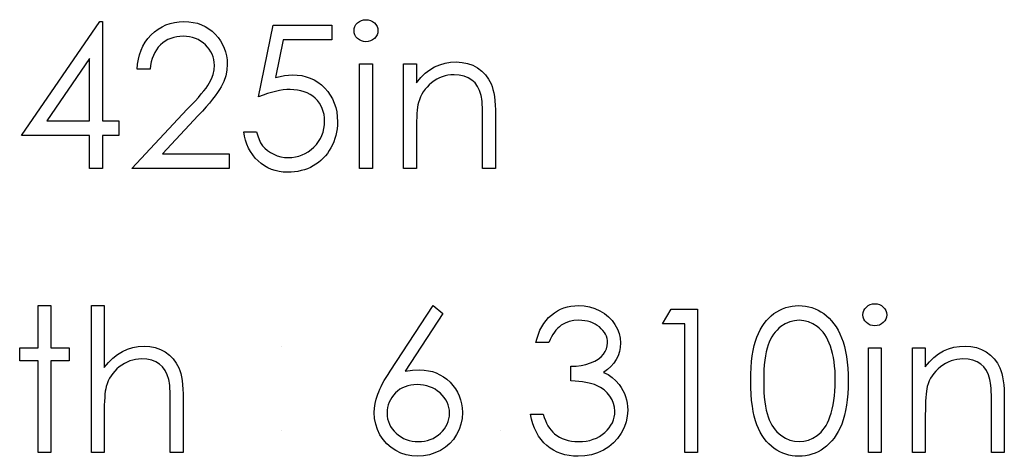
# Model space of a CAD drawing. Header units: inches. Extents: x 0.1 to 87.3, y 0.1 to 33.9.
# Tile 139 of 174: x 49.213 to 50.072, y 26.372 to 26.753. Entities that reach past the tile are written whole.
import ezdxf

# ---------------------------------------------------------------- set-up
doc = ezdxf.new("R2010")
doc.units = ezdxf.units.IN
doc.header["$MEASUREMENT"] = 0

msp = doc.modelspace()

# ---------------------------------------------------------------- linework, layer by layer
at = {"color": 7, "linetype": 'Continuous'}
for p, q in [((49.44146, 26.4686), (49.44146, 26.4686)), ((49.44146, 26.39488), (49.44146, 26.39488)), ((49.63217, 26.39488), (49.63217, 26.39488))]:
    msp.add_line(p, q, dxfattribs=at)
at = {"color": 7, "linetype": 'Continuous', "flags": 128}
for points in [[(49.28294, 26.75156), (49.28521, 26.75156), (49.28521, 26.75156), (49.28521, 26.66502), (49.28521, 26.66502), (49.29964, 26.66502), (49.29964, 26.66502), (49.29964, 26.6522), (49.29964, 26.6522), (49.28521, 26.6522), (49.28521, 26.6522), (49.28521, 26.62335), (49.28521, 26.62335), (49.274, 26.62335), (49.274, 26.62335), (49.274, 26.6522), (49.274, 26.6522), (49.2147, 26.6522), (49.2147, 26.6522), (49.28294, 26.75156)], [(49.32688, 26.70989), (49.31566, 26.70989), (49.31566, 26.70989), (49.31596, 26.71435), (49.31662, 26.7186), (49.31759, 26.72263), (49.31894, 26.72649), (49.32062, 26.73012), (49.32265, 26.73358), (49.32503, 26.73681), (49.32776, 26.73984), (49.33074, 26.74259), (49.33392, 26.74497), (49.33725, 26.74697), (49.34073, 26.74863), (49.34441, 26.7499), (49.34824, 26.75083), (49.35225, 26.75138), (49.35643, 26.75156), (49.35643, 26.75156), (49.36054, 26.75138), (49.36447, 26.75085), (49.36817, 26.75), (49.3717, 26.7488), (49.37501, 26.74722), (49.37811, 26.74532), (49.38104, 26.74309), (49.38375, 26.74049), (49.3862, 26.73766), (49.3883, 26.7347), (49.39011, 26.73162), (49.39158, 26.72844), (49.39271, 26.72511), (49.39354, 26.72166), (49.39401, 26.7181), (49.39419, 26.7144), (49.39419, 26.7144), (49.39386, 26.70919), (49.39289, 26.70416), (49.39128, 26.6993), (49.38901, 26.69459), (49.38755, 26.69219), (49.3858, 26.68956), (49.38375, 26.68673), (49.38139, 26.68372), (49.37871, 26.68047), (49.37576, 26.67704), (49.37248, 26.67341), (49.3689, 26.66955), (49.3689, 26.66955), (49.33762, 26.63617), (49.33762, 26.63617), (49.39579, 26.63617), (49.39579, 26.63617), (49.39579, 26.62335), (49.39579, 26.62335), (49.31086, 26.62335), (49.31086, 26.62335), (49.35933, 26.67508), (49.35933, 26.67508), (49.36286, 26.67879), (49.36607, 26.68224), (49.36895, 26.68545), (49.3715, 26.6884), (49.37373, 26.69113), (49.37566, 26.69359), (49.37724, 26.69582), (49.37851, 26.69779), (49.38047, 26.70155), (49.38187, 26.70541), (49.3827, 26.70934), (49.38297, 26.71339), (49.38297, 26.71339), (49.38285, 26.71595), (49.38247, 26.7184), (49.38187, 26.72076), (49.38102, 26.72304), (49.37989, 26.72524), (49.37854, 26.72732), (49.37696, 26.72932), (49.37511, 26.73125), (49.37308, 26.733), (49.37095, 26.73453), (49.36872, 26.73581), (49.36637, 26.73686), (49.36389, 26.73768), (49.36134, 26.73826), (49.35866, 26.73861), (49.35585, 26.73874), (49.35585, 26.73874), (49.35292, 26.73861), (49.35012, 26.73826), (49.34744, 26.73766), (49.34489, 26.73683), (49.34246, 26.73578), (49.34015, 26.73448), (49.33797, 26.73293), (49.33592, 26.73115), (49.33404, 26.72917), (49.33239, 26.72699), (49.33094, 26.72461), (49.32969, 26.72206), (49.32866, 26.7193), (49.32786, 26.71635), (49.32726, 26.71322), (49.32688, 26.70989)], [(49.51513, 26.75316), (49.51721, 26.75298), (49.51914, 26.75246), (49.52092, 26.75156), (49.52252, 26.75033), (49.52387, 26.74885), (49.52482, 26.7472), (49.5254, 26.74542), (49.5256, 26.74349), (49.5256, 26.74349), (49.5254, 26.74161), (49.52482, 26.73986), (49.52387, 26.73823), (49.52252, 26.73676), (49.52092, 26.73553), (49.51914, 26.73463), (49.51721, 26.7341), (49.51513, 26.73393), (49.51513, 26.73393), (49.51308, 26.7341), (49.5112, 26.73463), (49.50942, 26.73553), (49.50782, 26.73676), (49.50649, 26.73823), (49.50554, 26.73986), (49.50497, 26.74161), (49.50477, 26.74349), (49.50477, 26.74349), (49.50497, 26.74542), (49.50554, 26.7472), (49.50649, 26.74885), (49.50782, 26.75033), (49.50942, 26.75156), (49.5112, 26.75246), (49.51308, 26.75298), (49.51513, 26.75316)], [(49.48553, 26.74835), (49.48554, 26.73553), (49.48554, 26.73553), (49.44302, 26.73553), (49.44302, 26.73553), (49.43628, 26.70265), (49.43628, 26.70265), (49.44026, 26.7037), (49.44404, 26.70448), (49.44762, 26.70493), (49.45101, 26.70508), (49.45101, 26.70508), (49.45519, 26.70491), (49.45919, 26.70436), (49.463, 26.70345), (49.46663, 26.7022), (49.47006, 26.7006), (49.47329, 26.69862), (49.47635, 26.69629), (49.47923, 26.69359), (49.48183, 26.69061), (49.48408, 26.68745), (49.48601, 26.68407), (49.48756, 26.68052), (49.48879, 26.67674), (49.48964, 26.67275), (49.49017, 26.66857), (49.49034, 26.66419), (49.49034, 26.66419), (49.49024, 26.66114), (49.48999, 26.65813), (49.48954, 26.6552), (49.48892, 26.65232), (49.48811, 26.64952), (49.48714, 26.64679), (49.48596, 26.64411), (49.48463, 26.64148), (49.48316, 26.63898), (49.48153, 26.63662), (49.4798, 26.63442), (49.47795, 26.63237), (49.47594, 26.63046), (49.47382, 26.62871), (49.47159, 26.62711), (49.46921, 26.62565), (49.46673, 26.62435), (49.46415, 26.62325), (49.4615, 26.6223), (49.45874, 26.62152), (49.45589, 26.62092), (49.45293, 26.6205), (49.44988, 26.62022), (49.44675, 26.62015), (49.44675, 26.62015), (49.44302, 26.6203), (49.43944, 26.62077), (49.43601, 26.62152), (49.43273, 26.6226), (49.4296, 26.62398), (49.42662, 26.62568), (49.42376, 26.62766), (49.42108, 26.62996), (49.4186, 26.63252), (49.4164, 26.63524), (49.41445, 26.63815), (49.41274, 26.64125), (49.41132, 26.64451), (49.41016, 26.64797), (49.40926, 26.6516), (49.40861, 26.6554), (49.40861, 26.6554), (49.41983, 26.6554), (49.41983, 26.6554), (49.42073, 26.65185), (49.42188, 26.64867), (49.42331, 26.64581), (49.42499, 26.64331), (49.42697, 26.6411), (49.42925, 26.63913), (49.43182, 26.63735), (49.4347, 26.63582), (49.43776, 26.63457), (49.44091, 26.63369), (49.44412, 26.63314), (49.4474, 26.63297), (49.4474, 26.63297), (49.4506, 26.63312), (49.45368, 26.63354), (49.45666, 26.63424), (49.45952, 26.63524), (49.46225, 26.6365), (49.46488, 26.63807), (49.46738, 26.6399), (49.46979, 26.64203), (49.47196, 26.64436), (49.47387, 26.64684), (49.47547, 26.64947), (49.4768, 26.65222), (49.47782, 26.65513), (49.47855, 26.65816), (49.47897, 26.66134), (49.47913, 26.66467), (49.47913, 26.66467), (49.479, 26.66767), (49.47862, 26.67053), (49.47797, 26.67323), (49.47707, 26.67578), (49.47592, 26.67821), (49.47452, 26.68049), (49.47284, 26.68262), (49.47091, 26.6846), (49.46878, 26.6864), (49.46645, 26.68795), (49.46398, 26.68926), (49.46132, 26.69036), (49.45849, 26.69118), (49.45549, 26.69179), (49.45233, 26.69214), (49.44898, 26.69226), (49.44898, 26.69226), (49.44607, 26.69216), (49.44299, 26.69186), (49.43979, 26.69136), (49.43641, 26.69066), (49.4329, 26.68976), (49.42922, 26.68866), (49.42541, 26.68735), (49.42143, 26.68585), (49.42143, 26.68585), (49.43425, 26.74835), (49.43425, 26.74835), (49.48554, 26.74835)], [(49.274, 26.66502), (49.274, 26.7193), (49.274, 26.7193), (49.23674, 26.66502), (49.23674, 26.66502), (49.274, 26.66502)], [(49.50957, 26.7147), (49.52079, 26.7147), (49.52079, 26.7147), (49.52079, 26.62335), (49.52079, 26.62335), (49.50957, 26.62335), (49.50957, 26.62335), (49.50957, 26.7147)], [(49.54803, 26.7147), (49.55925, 26.7147), (49.55925, 26.7147), (49.55925, 26.69822), (49.55925, 26.69822), (49.56293, 26.70263), (49.56679, 26.70641), (49.57085, 26.70951), (49.5751, 26.71199), (49.57954, 26.71387), (49.58417, 26.71522), (49.589, 26.71602), (49.59401, 26.7163), (49.59401, 26.7163), (49.59907, 26.71597), (49.60382, 26.71502), (49.60828, 26.71339), (49.61244, 26.71114), (49.61619, 26.70834), (49.61945, 26.70508), (49.62215, 26.70138), (49.62433, 26.69722), (49.62523, 26.69489), (49.62601, 26.69224), (49.62666, 26.68931), (49.62721, 26.68605), (49.62761, 26.6825), (49.62791, 26.67864), (49.62811, 26.67446), (49.62816, 26.67), (49.62816, 26.67), (49.62816, 26.62335), (49.62816, 26.62335), (49.61695, 26.62335), (49.61695, 26.62335), (49.61695, 26.66632), (49.61695, 26.66632), (49.61692, 26.67005), (49.61687, 26.67346), (49.61677, 26.67654), (49.61662, 26.67932), (49.61642, 26.68174), (49.61619, 26.68385), (49.61592, 26.68565), (49.61562, 26.6871), (49.61562, 26.6871), (49.61434, 26.69131), (49.61256, 26.69497), (49.61031, 26.69805), (49.60758, 26.70057), (49.60438, 26.70255), (49.60072, 26.70395), (49.59661, 26.70481), (49.59206, 26.70508), (49.59206, 26.70508), (49.58935, 26.70498), (49.58672, 26.70466), (49.58414, 26.7041), (49.58166, 26.70335), (49.57924, 26.70235), (49.57688, 26.70118), (49.5746, 26.69975), (49.5724, 26.69812), (49.57032, 26.69632), (49.56844, 26.69444), (49.56674, 26.69244), (49.56521, 26.69033), (49.56389, 26.68813), (49.56273, 26.68583), (49.56176, 26.6834), (49.56098, 26.68089), (49.56098, 26.68089), (49.56058, 26.67904), (49.56023, 26.67684), (49.55993, 26.67431), (49.55968, 26.6714), (49.5595, 26.66817), (49.55935, 26.66459), (49.55928, 26.66066), (49.55925, 26.65638), (49.55925, 26.65638), (49.55925, 26.62335), (49.55925, 26.62335), (49.54804, 26.62335), (49.54804, 26.62335), (49.54804, 26.7147)], [(49.22912, 26.50385), (49.24034, 26.50385), (49.24034, 26.50385), (49.24034, 26.46699), (49.24034, 26.46699), (49.25637, 26.46699), (49.25637, 26.46699), (49.25637, 26.45578), (49.25637, 26.45578), (49.24034, 26.45578), (49.24034, 26.45578), (49.24034, 26.37565), (49.24034, 26.37565), (49.22913, 26.37565), (49.22913, 26.37565), (49.22913, 26.45578), (49.22913, 26.45578), (49.2131, 26.45578), (49.2131, 26.45578), (49.2131, 26.46699), (49.2131, 26.46699), (49.22913, 26.46699), (49.22913, 26.46699), (49.22913, 26.50385)], [(49.2756, 26.50385), (49.28682, 26.50385), (49.28682, 26.50385), (49.28682, 26.44974), (49.28682, 26.44974), (49.29052, 26.45417), (49.29443, 26.458), (49.29849, 26.46126), (49.30274, 26.46389), (49.30717, 26.46594), (49.31181, 26.46742), (49.31659, 26.4683), (49.32157, 26.4686), (49.32157, 26.4686), (49.32663, 26.46827), (49.33139, 26.46732), (49.33585, 26.46569), (49.34, 26.46344), (49.34376, 26.46063), (49.34701, 26.4574), (49.34972, 26.4537), (49.3519, 26.44957), (49.3528, 26.44724), (49.35357, 26.44458), (49.35423, 26.44165), (49.35478, 26.4384), (49.35518, 26.43482), (49.35548, 26.43096), (49.35568, 26.42678), (49.35573, 26.4223), (49.35573, 26.4223), (49.35573, 26.37565), (49.35573, 26.37565), (49.34451, 26.37565), (49.34451, 26.37565), (49.34451, 26.41862), (49.34451, 26.41862), (49.34448, 26.42235), (49.34443, 26.42575), (49.34433, 26.42883), (49.34418, 26.43161), (49.34401, 26.43404), (49.34378, 26.43614), (49.34351, 26.43795), (49.34321, 26.4394), (49.34321, 26.4394), (49.34186, 26.44361), (49.34005, 26.44726), (49.3378, 26.45034), (49.33507, 26.45287), (49.33189, 26.45485), (49.32826, 26.45625), (49.32415, 26.4571), (49.31959, 26.45738), (49.31959, 26.45738), (49.31689, 26.45728), (49.31426, 26.45695), (49.31168, 26.4564), (49.3092, 26.45565), (49.30677, 26.45465), (49.30445, 26.45347), (49.30217, 26.45204), (49.29996, 26.45042), (49.29789, 26.44861), (49.29601, 26.44674), (49.2943, 26.44473), (49.29278, 26.44263), (49.29145, 26.44043), (49.2903, 26.43812), (49.28932, 26.43569), (49.28855, 26.43319), (49.28855, 26.43319), (49.28814, 26.43136), (49.28779, 26.42918), (49.28749, 26.42665), (49.28724, 26.42375), (49.28707, 26.42052), (49.28692, 26.41691), (49.28684, 26.41298), (49.28682, 26.40868), (49.28682, 26.40868), (49.28682, 26.37565), (49.28682, 26.37565), (49.2756, 26.37565), (49.2756, 26.37565), (49.2756, 26.50385)], [(49.57368, 26.50385), (49.58232, 26.49707), (49.58232, 26.49707), (49.54929, 26.44656), (49.54929, 26.44656), (49.5559, 26.44746), (49.56223, 26.44776), (49.56223, 26.44776), (49.56604, 26.44759), (49.56969, 26.44709), (49.5732, 26.44626), (49.57656, 26.44508), (49.57976, 26.44358), (49.58284, 26.44175), (49.58575, 26.43957), (49.58853, 26.43707), (49.59105, 26.43432), (49.59326, 26.43141), (49.59511, 26.42836), (49.59661, 26.42515), (49.59779, 26.42177), (49.59864, 26.41824), (49.59914, 26.41456), (49.59932, 26.41073), (49.59932, 26.41073), (49.59902, 26.4055), (49.59807, 26.40051), (49.59651, 26.3958), (49.59431, 26.39132), (49.59155, 26.38722), (49.58825, 26.38356), (49.58444, 26.38033), (49.58009, 26.37755), (49.5754, 26.37532), (49.57052, 26.37372), (49.56549, 26.37277), (49.56025, 26.37244), (49.56025, 26.37244), (49.55522, 26.37274), (49.55036, 26.37367), (49.54568, 26.37522), (49.5412, 26.37738), (49.53704, 26.3801), (49.53336, 26.38333), (49.53013, 26.38707), (49.5274, 26.3913), (49.52522, 26.39588), (49.52365, 26.40059), (49.52272, 26.40547), (49.52239, 26.4105), (49.52239, 26.4105), (49.52259, 26.41436), (49.52317, 26.41834), (49.52412, 26.4224), (49.52545, 26.42655), (49.5263, 26.42871), (49.52728, 26.43099), (49.52843, 26.43334), (49.52971, 26.43582), (49.53116, 26.43842), (49.53274, 26.4411), (49.53449, 26.44391), (49.53637, 26.44681), (49.53637, 26.44681), (49.57368, 26.50385)], [(49.67464, 26.4718), (49.66342, 26.4718), (49.66342, 26.4718), (49.6644, 26.47556), (49.6656, 26.47906), (49.66698, 26.48237), (49.66858, 26.48545), (49.67036, 26.4883), (49.67236, 26.49093), (49.67456, 26.49336), (49.67697, 26.49554), (49.67952, 26.49749), (49.6822, 26.49917), (49.68498, 26.5006), (49.68788, 26.50177), (49.69091, 26.50268), (49.69404, 26.50333), (49.69727, 26.50373), (49.70063, 26.50385), (49.70063, 26.50385), (49.70551, 26.50358), (49.71022, 26.50273), (49.71475, 26.50132), (49.71913, 26.49937), (49.72319, 26.49694), (49.72675, 26.49411), (49.72983, 26.49088), (49.73243, 26.48728), (49.73448, 26.48342), (49.73596, 26.47949), (49.73684, 26.47548), (49.73714, 26.47138), (49.73714, 26.47138), (49.73691, 26.46742), (49.73624, 26.46369), (49.73508, 26.46016), (49.73348, 26.45683), (49.73143, 26.45372), (49.72892, 26.45082), (49.72597, 26.44814), (49.72254, 26.44566), (49.72254, 26.44566), (49.72647, 26.44363), (49.73005, 26.44118), (49.73326, 26.4383), (49.73609, 26.43499), (49.73609, 26.43499), (49.73784, 26.43249), (49.73934, 26.42988), (49.74064, 26.42723), (49.7417, 26.42448), (49.7425, 26.42167), (49.74307, 26.41879), (49.74342, 26.41581), (49.74355, 26.41278), (49.74355, 26.41278), (49.7432, 26.40755), (49.74212, 26.40244), (49.74034, 26.39743), (49.73784, 26.39257), (49.73473, 26.38804), (49.73113, 26.38406), (49.72697, 26.38061), (49.72231, 26.3777), (49.71726, 26.3754), (49.7119, 26.37377), (49.70624, 26.37277), (49.7003, 26.37244), (49.7003, 26.37244), (49.6963, 26.37259), (49.69244, 26.37302), (49.68876, 26.37377), (49.68525, 26.3748), (49.68192, 26.3761), (49.67877, 26.3777), (49.67576, 26.3796), (49.67294, 26.38181), (49.67031, 26.38429), (49.66793, 26.38704), (49.66577, 26.39007), (49.66387, 26.39338), (49.66219, 26.39693), (49.66077, 26.40079), (49.65956, 26.40489), (49.65861, 26.4093), (49.65861, 26.4093), (49.66983, 26.4093), (49.66983, 26.4093), (49.67073, 26.40642), (49.67171, 26.40374), (49.67281, 26.40126), (49.67399, 26.39901), (49.67524, 26.39696), (49.67662, 26.3951), (49.67807, 26.39345), (49.67962, 26.39202), (49.67962, 26.39202), (49.68175, 26.39045), (49.684, 26.38907), (49.68641, 26.38789), (49.68894, 26.38697), (49.69162, 26.38621), (49.69444, 26.38569), (49.6974, 26.38536), (49.7005, 26.38526), (49.7005, 26.38526), (49.70401, 26.38539), (49.70734, 26.38576), (49.7105, 26.38636), (49.71348, 26.38724), (49.71625, 26.38834), (49.71888, 26.38972), (49.72131, 26.39132), (49.72359, 26.39318), (49.72564, 26.3952), (49.72742, 26.39731), (49.72892, 26.39949), (49.73015, 26.40176), (49.7311, 26.40412), (49.73178, 26.40657), (49.7322, 26.4091), (49.73233, 26.41171), (49.73233, 26.41171), (49.73205, 26.41519), (49.73125, 26.41857), (49.7299, 26.42182), (49.728, 26.42495), (49.72564, 26.42786), (49.72294, 26.43038), (49.71984, 26.43251), (49.71638, 26.43427), (49.71445, 26.43502), (49.71225, 26.43569), (49.70982, 26.43627), (49.70711, 26.4368), (49.70419, 26.43725), (49.70101, 26.43762), (49.69755, 26.43792), (49.69387, 26.43815), (49.69387, 26.43815), (49.69387, 26.45097), (49.69387, 26.45097), (49.6985, 26.45114), (49.70291, 26.45172), (49.70711, 26.45262), (49.7111, 26.45392), (49.71473, 26.4555), (49.71781, 26.45728), (49.72036, 26.45926), (49.72239, 26.46143), (49.72394, 26.46379), (49.72504, 26.46622), (49.72569, 26.46877), (49.72592, 26.47143), (49.72592, 26.47143), (49.72582, 26.47338), (49.72547, 26.47528), (49.72492, 26.47708), (49.72414, 26.47886), (49.72314, 26.48054), (49.72191, 26.48217), (49.72046, 26.48372), (49.71878, 26.4852), (49.71696, 26.48657), (49.715, 26.48775), (49.71292, 26.48875), (49.71072, 26.48958), (49.70842, 26.49021), (49.70599, 26.49066), (49.70343, 26.49093), (49.70078, 26.49103), (49.70078, 26.49103), (49.69652, 26.49076), (49.69254, 26.48993), (49.68889, 26.48858), (49.68551, 26.48665), (49.68393, 26.48545), (49.68243, 26.48407), (49.68097, 26.48252), (49.6796, 26.48074), (49.67824, 26.47879), (49.67699, 26.47666), (49.67579, 26.47433), (49.67464, 26.4718)], [(49.78133, 26.50065), (49.80445, 26.50065), (49.80445, 26.50065), (49.80445, 26.37565), (49.80445, 26.37565), (49.79323, 26.37565), (49.79323, 26.37565), (49.79323, 26.48783), (49.79323, 26.48783), (49.774, 26.48783), (49.774, 26.48783), (49.78133, 26.50065)], [(49.85092, 26.4381), (49.851, 26.44411), (49.85125, 26.44977), (49.85167, 26.4551), (49.85225, 26.46006), (49.85297, 26.46466), (49.8539, 26.46892), (49.85498, 26.47283), (49.8562, 26.47638), (49.85758, 26.47966), (49.85911, 26.48274), (49.86079, 26.4856), (49.86259, 26.48828), (49.86452, 26.49073), (49.86657, 26.49299), (49.86877, 26.49501), (49.87113, 26.49687), (49.87358, 26.49849), (49.87611, 26.49992), (49.87869, 26.50112), (49.88137, 26.5021), (49.8841, 26.50288), (49.8869, 26.50343), (49.88976, 26.50375), (49.89271, 26.50385), (49.89271, 26.50385), (49.89569, 26.50375), (49.89862, 26.50343), (49.90145, 26.50288), (49.90423, 26.5021), (49.90693, 26.50112), (49.90956, 26.49992), (49.91214, 26.49849), (49.91462, 26.49684), (49.917, 26.49499), (49.91928, 26.49288), (49.92141, 26.49058), (49.92341, 26.48808), (49.92529, 26.48532), (49.92704, 26.48237), (49.92864, 26.47919), (49.93015, 26.47578), (49.93147, 26.47213), (49.93265, 26.46817), (49.93363, 26.46391), (49.93443, 26.45936), (49.93505, 26.4545), (49.93551, 26.44932), (49.93576, 26.44386), (49.93586, 26.4381), (49.93586, 26.4381), (49.93576, 26.43236), (49.93551, 26.42693), (49.93505, 26.42177), (49.93445, 26.41694), (49.93365, 26.41241), (49.93268, 26.40817), (49.93155, 26.40422), (49.93022, 26.40059), (49.92874, 26.39721), (49.92714, 26.39405), (49.92541, 26.3911), (49.92354, 26.38834), (49.92153, 26.38581), (49.91938, 26.38351), (49.9171, 26.38141), (49.9147, 26.37953), (49.91219, 26.37788), (49.90961, 26.37642), (49.90696, 26.37522), (49.90426, 26.37422), (49.90148, 26.37344), (49.89862, 26.37289), (49.89569, 26.37254), (49.89271, 26.37244), (49.89271, 26.37244), (49.88976, 26.37254), (49.8869, 26.37287), (49.8841, 26.37342), (49.88139, 26.37417), (49.87874, 26.37512), (49.87616, 26.37632), (49.87366, 26.37773), (49.87123, 26.37933), (49.8689, 26.38116), (49.8667, 26.38318), (49.86464, 26.38544), (49.86271, 26.38792), (49.86091, 26.39057), (49.85923, 26.39345), (49.85768, 26.39656), (49.85628, 26.39986), (49.85503, 26.40344), (49.85392, 26.40737), (49.85302, 26.41165), (49.85227, 26.41626), (49.85167, 26.4212), (49.85125, 26.4265), (49.851, 26.43214), (49.85092, 26.4381)], [(49.95904, 26.50546), (49.96112, 26.50528), (49.96305, 26.50475), (49.96483, 26.50385), (49.96643, 26.50263), (49.96778, 26.50115), (49.96873, 26.4995), (49.96931, 26.49772), (49.96951, 26.49579), (49.96951, 26.49579), (49.96931, 26.49391), (49.96873, 26.49216), (49.96778, 26.49053), (49.96643, 26.48905), (49.96483, 26.48783), (49.96305, 26.48693), (49.96112, 26.4864), (49.95904, 26.48622), (49.95904, 26.48622), (49.95699, 26.4864), (49.95511, 26.48693), (49.95333, 26.48783), (49.95173, 26.48905), (49.9504, 26.49053), (49.94945, 26.49216), (49.94888, 26.49391), (49.94868, 26.49579), (49.94868, 26.49579), (49.94888, 26.49772), (49.94945, 26.4995), (49.9504, 26.50115), (49.95173, 26.50263), (49.95333, 26.50385), (49.95511, 26.50475), (49.95699, 26.50528), (49.95904, 26.50546)], [(49.86214, 26.43815), (49.86219, 26.43314), (49.86239, 26.42843), (49.86269, 26.42402), (49.86309, 26.41997), (49.86364, 26.41621), (49.86429, 26.41276), (49.86507, 26.40963), (49.86597, 26.40682), (49.867, 26.40424), (49.86812, 26.40184), (49.86935, 26.39959), (49.8707, 26.39751), (49.87218, 26.39558), (49.87376, 26.3938), (49.87546, 26.3922), (49.87726, 26.39075), (49.88107, 26.38834), (49.88497, 26.38664), (49.88898, 26.38561), (49.89309, 26.38526), (49.89309, 26.38526), (49.89722, 26.38559), (49.90123, 26.38661), (49.90508, 26.38827), (49.90881, 26.39062), (49.91059, 26.39205), (49.91224, 26.39363), (49.9138, 26.3954), (49.91525, 26.39733), (49.91657, 26.39941), (49.9178, 26.40169), (49.9189, 26.40412), (49.91991, 26.40672), (49.91991, 26.40672), (49.92101, 26.41008), (49.92198, 26.41358), (49.92278, 26.41726), (49.92346, 26.4211), (49.92396, 26.4251), (49.92434, 26.42928), (49.92456, 26.43364), (49.92464, 26.43815), (49.92464, 26.43815), (49.92456, 26.44265), (49.92439, 26.44696), (49.92404, 26.45104), (49.92359, 26.45492), (49.92299, 26.45861), (49.92228, 26.46206), (49.92141, 26.46532), (49.92043, 26.46837), (49.91933, 26.47123), (49.91813, 26.47385), (49.91683, 26.47631), (49.91542, 26.47856), (49.91392, 26.48062), (49.91229, 26.48247), (49.91059, 26.48412), (49.90879, 26.48557), (49.90501, 26.48795), (49.90115, 26.48968), (49.89717, 26.49068), (49.89309, 26.49103), (49.89309, 26.49103), (49.88896, 26.49068), (49.88492, 26.48968), (49.88104, 26.48795), (49.87726, 26.48557), (49.87546, 26.48415), (49.87378, 26.48254), (49.8722, 26.48077), (49.87075, 26.47884), (49.8694, 26.47676), (49.86815, 26.47451), (49.86702, 26.4721), (49.86599, 26.46952), (49.86509, 26.46672), (49.86432, 26.46359), (49.86364, 26.46016), (49.86311, 26.45638), (49.86269, 26.45229), (49.86239, 26.44791), (49.86219, 26.44318), (49.86214, 26.43815)], [(49.95348, 26.46699), (49.9647, 26.46699), (49.9647, 26.46699), (49.9647, 26.37565), (49.9647, 26.37565), (49.95348, 26.37565), (49.95348, 26.37565), (49.95348, 26.46699)], [(49.99194, 26.46699), (50.00316, 26.46699), (50.00316, 26.46699), (50.00316, 26.45052), (50.00316, 26.45052), (50.00684, 26.45492), (50.0107, 26.45871), (50.01476, 26.46181), (50.01901, 26.46429), (50.02345, 26.46617), (50.02808, 26.46752), (50.03291, 26.46832), (50.03792, 26.4686), (50.03792, 26.4686), (50.04298, 26.46827), (50.04773, 26.46732), (50.05219, 26.46569), (50.05635, 26.46344), (50.0601, 26.46063), (50.06336, 26.45738), (50.06606, 26.45367), (50.06824, 26.44952), (50.06914, 26.44719), (50.06992, 26.44453), (50.07057, 26.4416), (50.07112, 26.43835), (50.07152, 26.43479), (50.07182, 26.43094), (50.07202, 26.42675), (50.07207, 26.4223), (50.07207, 26.4223), (50.07207, 26.37565), (50.07207, 26.37565), (50.06086, 26.37565), (50.06086, 26.37565), (50.06086, 26.41862), (50.06086, 26.41862), (50.06083, 26.42235), (50.06078, 26.42575), (50.06068, 26.42883), (50.06053, 26.43161), (50.06033, 26.43404), (50.0601, 26.43614), (50.05983, 26.43795), (50.05953, 26.4394), (50.05953, 26.4394), (50.05825, 26.44361), (50.05647, 26.44726), (50.05422, 26.45034), (50.05149, 26.45287), (50.04829, 26.45485), (50.04463, 26.45625), (50.04052, 26.4571), (50.03597, 26.45738), (50.03597, 26.45738), (50.03326, 26.45728), (50.03063, 26.45695), (50.02805, 26.4564), (50.02557, 26.45565), (50.02315, 26.45465), (50.02079, 26.45347), (50.01851, 26.45204), (50.01631, 26.45042), (50.01423, 26.44861), (50.01235, 26.44674), (50.01065, 26.44473), (50.00912, 26.44263), (50.0078, 26.44043), (50.00664, 26.43812), (50.00567, 26.43569), (50.00489, 26.43319), (50.00489, 26.43319), (50.00449, 26.43134), (50.00414, 26.42913), (50.00384, 26.4266), (50.00359, 26.4237), (50.00341, 26.42047), (50.00326, 26.41689), (50.00319, 26.41296), (50.00316, 26.40868), (50.00316, 26.40868), (50.00316, 26.37565), (50.00316, 26.37565), (49.99195, 26.37565), (49.99195, 26.37565), (49.99195, 26.46699)], [(49.55988, 26.43494), (49.55702, 26.43482), (49.55432, 26.43449), (49.55174, 26.43392), (49.54929, 26.43314), (49.54698, 26.43211), (49.54483, 26.43086), (49.5428, 26.42938), (49.5409, 26.42768), (49.5392, 26.42583), (49.53772, 26.42385), (49.53647, 26.4218), (49.53544, 26.41964), (49.53464, 26.41739), (49.53406, 26.41504), (49.53374, 26.41261), (49.53361, 26.41005), (49.53361, 26.41005), (49.53374, 26.40752), (49.53411, 26.40512), (49.53474, 26.40277), (49.53562, 26.40054), (49.53672, 26.39838), (49.53809, 26.39636), (49.5397, 26.39438), (49.54157, 26.39252), (49.54363, 26.39082), (49.54578, 26.38934), (49.54804, 26.38809), (49.55039, 26.38709), (49.55284, 26.38629), (49.55542, 26.38571), (49.55808, 26.38539), (49.56086, 26.38526), (49.56086, 26.38526), (49.56364, 26.38539), (49.56629, 26.38571), (49.56887, 26.38629), (49.57132, 26.38709), (49.57368, 26.38809), (49.57593, 26.38934), (49.57806, 26.39082), (49.58011, 26.39252), (49.58199, 26.39438), (49.58362, 26.39636), (49.58497, 26.39838), (49.5861, 26.40054), (49.58697, 26.40277), (49.5876, 26.40512), (49.58797, 26.40752), (49.5881, 26.41005), (49.5881, 26.41005), (49.58797, 26.41261), (49.58757, 26.41504), (49.58695, 26.41739), (49.58605, 26.41964), (49.58487, 26.4218), (49.58344, 26.42385), (49.58176, 26.42583), (49.57984, 26.42768), (49.57771, 26.42938), (49.57548, 26.43086), (49.57315, 26.43211), (49.57072, 26.43314), (49.56817, 26.43392), (49.56551, 26.43449), (49.56276, 26.43482), (49.55988, 26.43494)]]:
    msp.add_lwpolyline(points, dxfattribs=at)

doc.saveas('drawing.dxf')
